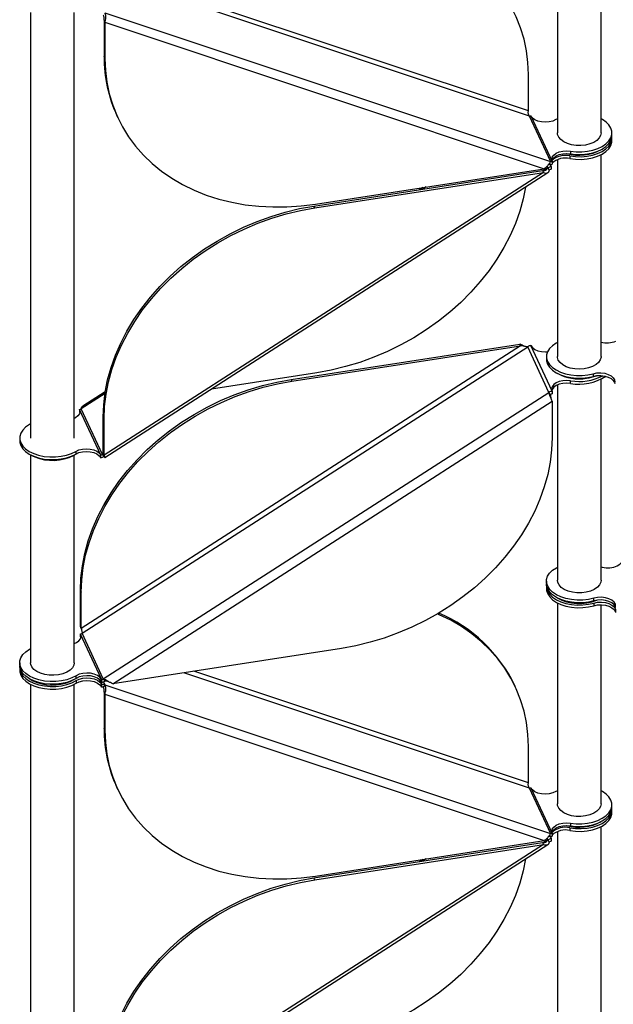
# Model space of a CAD drawing. Header units: millimetres. Extents: x 5 to 415, y 2 to 292.
# Tile 66 of 82: x 266 to 277, y 214 to 232. Entities that reach past the tile are written whole.
import ezdxf

# ---------------------------------------------------------------- set-up
doc = ezdxf.new("R2010")
doc.units = ezdxf.units.MM

msp = doc.modelspace()

# ---------------------------------------------------------------- linework, layer by layer
at = {"color": 7, "linetype": 'Continuous', "lineweight": 25}
for p, q in [((275.6535, 234.0268), (275.6535, 230.3269)), ((276.4535, 230.3269), (276.4535, 233.9921)), ((268.8129, 232.7491), (275.1372, 230.64)), ((275.1217, 230.73), (268.9868, 232.7759)), ((265.9937, 232.534), (265.9937, 224.737)), ((266.7937, 224.737), (266.7937, 232.534)), ((267.3546, 232.5283), (275.5251, 229.8035)), ((267.3411, 232.3913), (267.3566, 232.3579)), ((267.3411, 232.3913), (267.3411, 231.7266)), ((267.3566, 232.3579), (275.4112, 229.6718)), ((267.3566, 232.3579), (267.3566, 231.6931)), ((267.3566, 231.6931), (267.3411, 231.7266)), ((275.1217, 230.73), (275.1217, 231.3948)), ((267.5762, 230.641), (267.5917, 230.6075)), ((275.1372, 230.64), (275.5251, 229.8035)), ((275.1662, 230.6379), (275.5541, 229.8014)), ((275.6535, 230.585), (275.6264, 230.5701)), ((276.6535, 230.2778), (276.6535, 230.3268)), ((276.6535, 230.1881), (276.6535, 230.2371)), ((275.894, 229.9929), (275.894, 229.9439)), ((275.5541, 229.8014), (275.5541, 229.7524)), ((275.6535, 229.8374), (275.6535, 226.2299)), ((275.8816, 229.9052), (275.8816, 229.8562)), ((276.4535, 226.2299), (276.4535, 229.9299)), ((271.1895, 228.9881), (275.3802, 229.6358)), ((271.2206, 229.0241), (275.4112, 229.6718)), ((275.3802, 229.6358), (275.3957, 229.6023)), ((275.4806, 229.6872), (275.4041, 229.638)), ((275.4806, 229.6872), (275.4655, 229.7196)), ((275.5095, 229.6492), (275.4806, 229.6872)), ((275.4961, 229.7566), (275.4973, 229.7585)), ((275.5359, 229.7149), (275.5189, 229.7516)), ((275.5359, 229.7149), (275.5278, 229.7531)), ((275.5359, 229.7149), (275.5385, 229.7092)), ((275.5385, 229.7092), (275.5385, 229.6603)), ((275.3957, 229.6023), (267.3411, 224.4266)), ((267.358, 224.3818), (275.4802, 229.6009)), ((271.205, 228.9547), (275.3957, 229.6023)), ((273.1858, 229.3279), (273.1219, 229.2868)), ((273.2463, 229.3372), (273.1824, 229.2961)), ((271.205, 228.9547), (271.1895, 228.9881)), ((274.9768, 226.4262), (266.9222, 221.2505)), ((266.9377, 221.1605), (275.1082, 226.4106)), ((270.7706, 225.812), (274.9612, 226.4596)), ((270.7861, 225.7785), (274.9768, 226.4262)), ((274.9768, 226.4262), (274.9612, 226.4596)), ((275.4961, 225.5742), (275.1082, 226.4106)), ((275.5541, 225.5962), (275.1662, 226.4327)), ((275.4535, 226.2299), (275.4535, 226.1809)), ((271.2422, 225.9345), (269.3098, 225.6359)), ((276.3109, 225.917), (276.3109, 225.868)), ((270.7706, 225.812), (270.7861, 225.7785)), ((275.6535, 225.7117), (275.6535, 222.1329)), ((275.894, 225.7388), (275.894, 225.7877)), ((276.4535, 222.1329), (276.4535, 225.8145)), ((267.3582, 225.5537), (266.9222, 225.2735)), ((267.3634, 225.5865), (266.9515, 225.3218)), ((267.3256, 220.324), (275.4961, 225.5742)), ((275.5251, 225.5362), (275.4961, 225.5742)), ((275.5541, 225.5962), (275.5541, 225.5473)), ((267.5015, 220.237), (275.5561, 225.4127)), ((275.5561, 225.4127), (275.5561, 224.748)), ((267.2811, 224.426), (266.8932, 225.2624)), ((266.8932, 225.2624), (266.8932, 225.2134)), ((266.8932, 225.2134), (266.8981, 225.1995)), ((267.3101, 224.437), (266.9222, 225.2735)), ((267.3411, 225.0914), (267.3256, 225.1248)), ((267.3256, 224.4601), (267.3256, 225.1248)), ((267.3411, 224.4266), (267.3411, 225.0914)), ((265.7937, 224.737), (265.7937, 224.688)), ((265.9937, 224.4293), (265.9937, 220.6216)), ((266.7937, 220.6216), (266.7937, 224.4293)), ((266.8209, 224.4938), (266.8209, 224.4448)), ((267.2811, 224.377), (267.2811, 224.426)), ((267.3275, 224.4482), (267.3101, 224.437)), ((267.3101, 224.437), (267.339, 224.399)), ((267.3256, 224.4601), (267.3411, 224.4266)), ((267.339, 224.399), (267.3524, 224.385)), ((275.4535, 222.1145), (275.4535, 222.0655)), ((266.9066, 221.9487), (266.9222, 221.9152)), ((266.9066, 221.284), (266.9066, 221.9487)), ((266.9222, 221.2505), (266.9222, 221.9152)), ((275.4535, 222.0246), (275.4535, 221.9756)), ((275.6535, 221.7175), (275.6535, 218.0359)), ((276.3225, 221.7559), (276.3225, 221.8049)), ((276.3225, 221.715), (276.3225, 221.666)), ((276.4535, 218.0359), (276.4535, 221.6828)), ((266.9222, 221.2505), (266.9066, 221.284)), ((266.9066, 221.284), (266.9118, 221.2725)), ((266.9087, 221.1494), (266.9113, 221.1438)), ((266.9087, 221.1004), (266.9087, 221.1494)), ((267.294, 220.3186), (266.9113, 221.1438)), ((266.9113, 221.0948), (266.9113, 221.1438)), ((267.3256, 220.324), (266.9377, 221.1605)), ((266.9087, 221.1004), (266.9113, 221.0948)), ((266.9161, 221.0811), (266.9113, 221.0948)), ((271.6922, 220.8847), (267.5015, 220.237)), ((265.7937, 220.6216), (265.7937, 220.5726)), ((265.7937, 220.5318), (265.7937, 220.4828)), ((268.8129, 220.4397), (275.1372, 218.3306)), ((275.1217, 218.4207), (268.9868, 220.4666)), ((266.8298, 220.3347), (266.8298, 220.3837)), ((266.8298, 220.2939), (266.8298, 220.2449)), ((267.2521, 220.3191), (267.294, 220.2287)), ((267.294, 220.3186), (267.294, 220.2696)), ((267.294, 220.3186), (267.2966, 220.3129)), ((267.294, 220.2696), (267.2966, 220.264)), ((267.2966, 220.264), (267.2966, 220.3129)), ((267.3256, 220.324), (267.3546, 220.286)), ((267.3295, 220.2731), (267.3546, 220.2189)), ((265.9937, 220.2246), (265.9937, 212.4277)), ((266.7937, 212.4277), (266.7937, 220.2246)), ((267.294, 220.2287), (267.294, 220.1797)), ((267.2966, 220.2231), (267.294, 220.2287)), ((267.2966, 220.1741), (267.294, 220.1797)), ((267.2966, 220.2231), (267.2966, 220.1741)), ((267.3546, 220.2189), (267.3256, 220.172)), ((267.3411, 220.082), (267.3566, 220.0485)), ((267.3411, 220.082), (267.3411, 219.4173)), ((267.3546, 220.2189), (275.5251, 217.4942)), ((274.8865, 220.171), (274.871, 220.2045)), ((267.3566, 220.0485), (275.4112, 217.3624)), ((267.3566, 220.0485), (267.3566, 219.3838)), ((267.3566, 219.3838), (267.3411, 219.4173)), ((275.1217, 218.4207), (275.1217, 219.0854)), ((267.5762, 218.3316), (267.5917, 218.2981)), ((275.1372, 218.3306), (275.5251, 217.4942)), ((275.1662, 218.3286), (275.5541, 217.4921)), ((275.6535, 218.2757), (275.6264, 218.2607)), ((276.6535, 217.9685), (276.6535, 218.0175)), ((276.6535, 217.8787), (276.6535, 217.9277)), ((275.6535, 217.5281), (275.6535, 213.9389)), ((275.8816, 217.5958), (275.8816, 217.5469)), ((275.894, 217.6836), (275.894, 217.6346)), ((276.4535, 213.9389), (276.4535, 217.6205)), ((271.2206, 216.7148), (275.4112, 217.3624)), ((275.4806, 217.3778), (275.4041, 217.3287)), ((275.4806, 217.3778), (275.4655, 217.4103)), ((275.5095, 217.3399), (275.4806, 217.3778)), ((275.4961, 217.4473), (275.4973, 217.4492)), ((275.5359, 217.4055), (275.5189, 217.4423)), ((275.5359, 217.4055), (275.5278, 217.4437)), ((275.5359, 217.4055), (275.5385, 217.3999)), ((275.5385, 217.3999), (275.5385, 217.3509)), ((275.5541, 217.4921), (275.5541, 217.4431)), ((275.3957, 217.293), (267.3411, 212.1173)), ((267.358, 212.0724), (275.4802, 217.2915)), ((271.1895, 216.6788), (275.3802, 217.3264)), ((271.205, 216.6453), (275.3957, 217.293)), ((275.3802, 217.3264), (275.3957, 217.293)), ((273.1858, 217.0185), (273.1219, 216.9774)), ((273.2463, 217.0278), (273.1824, 216.9868)), ((271.205, 216.6453), (271.1895, 216.6788))]:
    msp.add_line(p, q, dxfattribs=at)
at = {"color": 7, "linetype": 'Continuous', "lineweight": 25, "flags": 128}
for points in [[(275.1217, 231.3948), (275.1127, 231.6162), (275.0857, 231.8339), (275.0408, 232.0468), (274.9784, 232.2538), (274.8986, 232.454), (274.8018, 232.6466), (274.6885, 232.8304), (274.5591, 233.0049), (274.4144, 233.169), (274.255, 233.3221), (274.0816, 233.4634), (273.8951, 233.5922), (273.6962, 233.7081), (273.486, 233.8103), (273.4527, 233.8248)], [(267.3566, 231.6931), (267.3656, 231.4716), (267.3926, 231.254), (267.4374, 231.0411), (267.4999, 230.8341), (267.5797, 230.6339), (267.6765, 230.4413), (267.7898, 230.2574), (267.9191, 230.083), (268.0638, 229.9189), (268.2233, 229.7658), (268.3966, 229.6245), (268.5832, 229.4957), (268.7821, 229.3798), (268.9923, 229.2776), (269.2129, 229.1894), (269.4429, 229.1156), (269.6812, 229.0566), (269.9266, 229.0127), (270.1781, 228.9841), (270.4344, 228.971), (270.6944, 228.9732), (270.9569, 228.991), (271.2206, 229.0241)], [(275.6264, 230.5701), (275.57, 230.5447), (275.5042, 230.5286), (275.4335, 230.5228), (275.3625, 230.5277), (275.2962, 230.543), (275.2389, 230.5677), (275.1946, 230.6001), (275.1662, 230.6379)], [(275.894, 229.9929), (275.9972, 229.982), (276.1021, 229.9816), (276.2056, 229.9918), (276.3044, 230.0122), (276.3955, 230.0422), (276.4762, 230.081), (276.5439, 230.1273), (276.5967, 230.1796), (276.6328, 230.2365), (276.6512, 230.2962), (276.6513, 230.3567), (276.6331, 230.4164), (276.5972, 230.4733), (276.5447, 230.5258), (276.4771, 230.5721), (276.4535, 230.585)], [(276.1686, 230.1057), (276.0835, 230.0966), (275.9971, 230.0982), (275.9133, 230.1106), (275.836, 230.1331), (275.769, 230.1646), (275.7152, 230.2037), (275.6772, 230.2486), (275.6569, 230.2971), (275.6535, 230.3269)], [(275.8816, 229.9052), (275.9855, 229.8929), (276.0914, 229.8914), (276.1962, 229.9006), (276.2966, 229.9204), (276.3893, 229.95), (276.4716, 229.9886), (276.5408, 230.035), (276.5948, 230.0876), (276.6319, 230.1449), (276.651, 230.2051), (276.6525, 230.2574)], [(275.8816, 229.8562), (275.9855, 229.8439), (276.0914, 229.8424), (276.1962, 229.8516), (276.2966, 229.8714), (276.3893, 229.901), (276.4716, 229.9396), (276.5408, 229.986), (276.5948, 230.0386), (276.6319, 230.0959), (276.651, 230.1561), (276.6535, 230.1881)], [(275.894, 229.9439), (275.9972, 229.933), (276.1021, 229.9326), (276.2056, 229.9428), (276.3044, 229.9632), (276.3955, 229.9932), (276.4762, 230.032), (276.5439, 230.0783), (276.5967, 230.1306), (276.6328, 230.1875), (276.6512, 230.2472), (276.6535, 230.2778)], [(276.4535, 230.3269), (276.4459, 230.2819), (276.42, 230.2343), (276.377, 230.191), (276.3188, 230.154), (276.2483, 230.1251), (276.1686, 230.1057)], [(275.5541, 229.8014), (275.5459, 229.8424), (275.5563, 229.8832), (275.5846, 229.9211), (275.6288, 229.9535), (275.686, 229.9782), (275.7523, 229.9936), (275.8232, 229.9986), (275.894, 229.9929)], [(275.5492, 229.8154), (275.5563, 229.8342), (275.5846, 229.8721), (275.6288, 229.9045), (275.686, 229.9292), (275.7523, 229.9446), (275.8232, 229.9496), (275.894, 229.9439)], [(275.5311, 229.7286), (275.5388, 229.7484), (275.5401, 229.751)], [(275.0683, 229.3362), (275.0253, 229.1208), (274.9628, 228.8945), (274.883, 228.6696), (274.7862, 228.4472), (274.6729, 228.2282), (274.5436, 228.0139), (274.3989, 227.805), (274.2395, 227.6027), (274.0661, 227.4078), (273.8795, 227.2213), (273.6807, 227.044), (273.4705, 226.8767), (273.2498, 226.7203), (273.0199, 226.5754), (272.7816, 226.4428), (272.5361, 226.3231), (272.2847, 226.2168), (272.0283, 226.1243), (271.7683, 226.0463), (271.5059, 225.9829), (271.2422, 225.9345)], [(267.3256, 225.1248), (267.3346, 225.3491), (267.3616, 225.5751), (267.4064, 225.8018), (267.4689, 226.0282), (267.5487, 226.2531), (267.6455, 226.4755), (267.7588, 226.6944), (267.8881, 226.9088), (268.0328, 227.1177), (268.1922, 227.32), (268.3656, 227.5149), (268.5522, 227.7014), (268.751, 227.8787), (268.9612, 228.046), (269.1819, 228.2024), (269.4118, 228.3472), (269.6501, 228.4798), (269.8956, 228.5996), (270.147, 228.7059), (270.4034, 228.7983), (270.6634, 228.8764), (270.9258, 228.9398), (271.1895, 228.9881)], [(267.3411, 225.0914), (267.3501, 225.3157), (267.3771, 225.5417), (267.4219, 225.7684), (267.4844, 225.9947), (267.5642, 226.2196), (267.661, 226.4421), (267.7743, 226.661), (267.9036, 226.8754), (268.0483, 227.0842), (268.2077, 227.2865), (268.3811, 227.4814), (268.5677, 227.668), (268.7665, 227.8453), (268.9768, 228.0125), (269.1974, 228.1689), (269.4274, 228.3138), (269.6656, 228.4464), (269.9111, 228.5661), (270.1625, 228.6725), (270.4189, 228.7649), (270.6789, 228.843), (270.9413, 228.9063), (271.205, 228.9547)], [(275.1662, 226.4327), (275.1946, 226.3949), (275.2389, 226.3625), (275.2962, 226.3379), (275.3625, 226.3225), (275.4335, 226.3176), (275.474, 226.3196)], [(275.6535, 226.4881), (275.6303, 226.4754), (275.5627, 226.4291), (275.5101, 226.3767), (275.4741, 226.3198), (275.4558, 226.2601), (275.4558, 226.1996), (275.4741, 226.1399), (275.5102, 226.083), (275.5628, 226.0306), (275.6305, 225.9843), (275.7111, 225.9455), (275.8021, 225.9154), (275.9009, 225.8949), (276.0043, 225.8847), (276.1093, 225.885), (276.2125, 225.8959), (276.3109, 225.917)], [(275.8148, 226.0446), (275.7514, 226.0786), (275.7021, 226.1196), (275.6693, 226.1658), (275.6544, 226.215), (275.6535, 226.2299)], [(276.4535, 226.2299), (276.4532, 226.2198), (276.4401, 226.1705), (276.4089, 226.1239), (276.3611, 226.0823), (276.2989, 226.0475), (276.2253, 226.0213), (276.1436, 226.0049), (276.0577, 225.999), (275.9716, 226.0039), (275.8894, 226.0193), (275.8148, 226.0446)], [(275.4535, 226.1809), (275.4558, 226.1506), (275.4741, 226.0909), (275.5102, 226.034), (275.5628, 225.9816), (275.6305, 225.9353), (275.7111, 225.8965), (275.8021, 225.8664), (275.9009, 225.8459), (276.0043, 225.8357), (276.1093, 225.836), (276.2125, 225.8469), (276.3109, 225.868)], [(276.3109, 225.917), (276.3789, 225.9297), (276.4502, 225.9319), (276.5202, 225.9233), (276.5839, 225.9047), (276.6372, 225.8772), (276.6764, 225.8427), (276.6989, 225.8036), (276.7032, 225.7624)], [(276.3109, 225.868), (276.3789, 225.8807), (276.4502, 225.8829), (276.5202, 225.8743), (276.5839, 225.8557), (276.6372, 225.8282), (276.6764, 225.7937), (276.6989, 225.7546), (276.7032, 225.7358)], [(266.9066, 221.9487), (266.9157, 222.173), (266.9426, 222.399), (266.9875, 222.6257), (267.0499, 222.852), (267.1297, 223.0769), (267.2265, 223.2994), (267.3399, 223.5183), (267.4692, 223.7327), (267.6139, 223.9415), (267.7733, 224.1439), (267.9467, 224.3387), (268.1332, 224.5253), (268.3321, 224.7026), (268.5423, 224.8698), (268.7629, 225.0262), (268.9929, 225.1711), (269.2312, 225.3037), (269.4766, 225.4234), (269.7281, 225.5298), (269.9844, 225.6222), (270.2444, 225.7003), (270.5069, 225.7636), (270.7706, 225.812)], [(266.9222, 221.9152), (266.9312, 222.1395), (266.9582, 222.3655), (267.003, 222.5922), (267.0654, 222.8186), (267.1453, 223.0435), (267.2421, 223.2659), (267.3554, 223.4848), (267.4847, 223.6992), (267.6294, 223.9081), (267.7888, 224.1104), (267.9622, 224.3053), (268.1488, 224.4918), (268.3476, 224.6691), (268.5578, 224.8364), (268.7785, 224.9928), (269.0084, 225.1376), (269.2467, 225.2702), (269.4921, 225.39), (269.7436, 225.4963), (270, 225.5887), (270.26, 225.6668), (270.5224, 225.7302), (270.7861, 225.7785)], [(275.894, 225.7877), (275.8232, 225.7935), (275.7523, 225.7884), (275.686, 225.7731), (275.6288, 225.7483), (275.5846, 225.7159), (275.5563, 225.678), (275.5459, 225.6372), (275.5541, 225.5962)], [(275.894, 225.7388), (275.8232, 225.7445), (275.7523, 225.7395), (275.686, 225.7241), (275.6288, 225.6993), (275.5846, 225.6669), (275.5563, 225.629), (275.5492, 225.6102)], [(266.8932, 225.2624), (266.9013, 225.2214), (266.8909, 225.1806), (266.8627, 225.1427), (266.8184, 225.1103), (266.7937, 225.098)], [(265.9937, 224.9952), (265.971, 224.9829), (265.9033, 224.9366), (265.8506, 224.8842), (265.8145, 224.8273), (265.7961, 224.7677), (265.7959, 224.7071), (265.8141, 224.6475), (265.85, 224.5905), (265.9025, 224.5381), (265.9701, 224.4917), (266.0506, 224.4529), (266.1416, 224.4227), (266.2403, 224.4022), (266.3437, 224.3919), (266.4487, 224.3921), (266.5519, 224.4029), (266.6504, 224.4239), (266.7409, 224.4545), (266.8209, 224.4938), (266.8209, 224.4938)], [(275.5561, 224.748), (275.5471, 224.5237), (275.5201, 224.2977), (275.4753, 224.071), (275.4128, 223.8446), (275.333, 223.6197), (275.2362, 223.3973), (275.1229, 223.1784), (274.9936, 222.964), (274.8489, 222.7552), (274.6895, 222.5528), (274.5161, 222.3579), (274.3295, 222.1714), (274.1307, 221.9941), (273.9204, 221.8268), (273.6998, 221.6704), (273.4698, 221.5256), (273.2316, 221.393), (272.9861, 221.2732), (272.7347, 221.1669), (272.4783, 221.0745), (272.2183, 220.9964), (271.9559, 220.933), (271.6922, 220.8847)], [(265.7937, 224.688), (265.7959, 224.6581), (265.8141, 224.5985), (265.85, 224.5415), (265.9025, 224.4891), (265.9701, 224.4427), (266.0506, 224.4039), (266.1416, 224.3737), (266.2403, 224.3532), (266.3437, 224.3429), (266.4487, 224.3431), (266.5519, 224.3539), (266.6504, 224.375), (266.7409, 224.4056), (266.8209, 224.4448)], [(266.7012, 224.3839), (266.7777, 224.4199), (266.7996, 224.4329)], [(266.8209, 224.4938), (266.8772, 224.5192), (266.943, 224.5353), (267.0138, 224.5411), (267.0847, 224.5361), (267.1511, 224.5208), (267.2083, 224.4962), (267.2527, 224.4638), (267.2811, 224.426)], [(266.8209, 224.4448), (266.8772, 224.4702), (266.943, 224.4863), (267.0138, 224.4921), (267.0847, 224.4871), (267.1511, 224.4718), (267.2083, 224.4472), (267.2527, 224.4148), (267.2811, 224.377)], [(276.4535, 222.3776), (276.4747, 222.3721), (276.5447, 222.362), (276.6168, 222.3628), (276.6861, 222.3744), (276.7478, 222.3959), (276.7977, 222.426), (276.8323, 222.4625), (276.8493, 222.503)], [(276.3225, 221.8049), (276.2239, 221.7824), (276.12, 221.7702), (276.014, 221.7689), (275.9092, 221.7783), (275.809, 221.7982), (275.7164, 221.828), (275.6343, 221.8667), (275.5653, 221.9132), (275.5115, 221.9659), (275.4747, 222.0233), (275.4559, 222.0835), (275.4558, 222.1447), (275.4744, 222.205), (275.511, 222.2624), (275.5646, 222.3152), (275.6334, 222.3618), (275.6535, 222.3727)], [(276.3225, 221.7559), (276.2239, 221.7334), (276.12, 221.7213), (276.014, 221.7199), (275.9092, 221.7293), (275.809, 221.7492), (275.7164, 221.779), (275.6343, 221.8177), (275.5653, 221.8642), (275.5115, 221.9169), (275.4747, 221.9743), (275.4559, 222.0345), (275.4535, 222.0655)], [(275.4546, 222.0451), (275.4559, 221.9937), (275.4747, 221.9334), (275.5115, 221.8761), (275.5653, 221.8233), (275.6343, 221.7769), (275.7164, 221.7381), (275.809, 221.7083), (275.9092, 221.6884), (276.014, 221.679), (276.12, 221.6804), (276.2239, 221.6925), (276.3225, 221.715)], [(276.0123, 221.9032), (275.9277, 221.9137), (275.849, 221.9344), (275.7799, 221.9644), (275.7236, 222.0023), (275.6827, 222.0463), (275.6591, 222.0944), (275.6535, 222.1329)], [(276.4535, 222.1329), (276.4486, 222.0967), (276.4259, 222.0485), (276.3857, 222.0042), (276.3301, 221.966), (276.2615, 221.9356), (276.1832, 221.9144), (276.0988, 221.9034), (276.0123, 221.9032)], [(275.4535, 221.9756), (275.4559, 221.9447), (275.4747, 221.8845), (275.5115, 221.8271), (275.5653, 221.7743), (275.6343, 221.7279), (275.7164, 221.6891), (275.809, 221.6593), (275.9092, 221.6394), (276.014, 221.63), (276.12, 221.6314), (276.2239, 221.6435), (276.3225, 221.666)], [(276.7201, 221.652), (276.7156, 221.6935), (276.6925, 221.733), (276.6524, 221.7676), (276.5982, 221.7951), (276.5334, 221.8134), (276.4626, 221.8214), (276.3906, 221.8185), (276.3225, 221.8049)], [(276.7192, 221.6307), (276.7156, 221.6446), (276.6925, 221.684), (276.6524, 221.7186), (276.5982, 221.7461), (276.5334, 221.7644), (276.4626, 221.7724), (276.3906, 221.7695), (276.3225, 221.7559)], [(276.3225, 221.715), (276.3906, 221.7286), (276.4626, 221.7315), (276.5334, 221.7236), (276.5982, 221.7052), (276.6524, 221.6778), (276.6925, 221.6431), (276.7156, 221.6037), (276.7201, 221.5621)], [(276.3225, 221.666), (276.3906, 221.6796), (276.4626, 221.6825), (276.5334, 221.6746), (276.5982, 221.6562), (276.6524, 221.6288), (276.6925, 221.5942), (276.7156, 221.5547), (276.7192, 221.5408)], [(275.1217, 219.0854), (275.1127, 219.3069), (275.0857, 219.5246), (275.0408, 219.7374), (274.9784, 219.9445), (274.8986, 220.1447), (274.8018, 220.3372), (274.6885, 220.5211), (274.5591, 220.6955), (274.4144, 220.8596), (274.255, 221.0127), (274.0816, 221.154), (273.8951, 221.2829), (273.6962, 221.3987), (273.486, 221.501), (273.4527, 221.5155)], [(266.7937, 220.9722), (266.8342, 220.9907), (266.8794, 221.0231), (266.9085, 221.0613), (266.9193, 221.1024), (266.9113, 221.1438)], [(266.8298, 220.3837), (266.7505, 220.3431), (266.66, 220.3112), (266.5612, 220.289), (266.4572, 220.2772), (266.3512, 220.2761), (266.2466, 220.2858), (266.1465, 220.306), (266.0541, 220.3361), (265.9724, 220.375), (265.9038, 220.4217), (265.8505, 220.4746), (265.8141, 220.532), (265.7958, 220.5923), (265.7962, 220.6535), (265.8153, 220.7137), (265.8524, 220.7711), (265.9064, 220.8237), (265.9756, 220.8701), (265.9937, 220.8798)], [(266.7937, 220.6216), (266.7859, 220.5762), (266.7598, 220.5286), (266.7166, 220.4854), (266.6583, 220.4485), (266.5877, 220.4197), (266.5079, 220.4003), (266.4229, 220.3913), (266.3364, 220.3931), (266.2527, 220.4055), (266.1755, 220.4281), (266.1085, 220.4597), (266.0549, 220.4989), (266.0171, 220.5438), (265.9969, 220.5923), (265.9937, 220.6216)], [(266.8298, 220.3347), (266.7505, 220.2942), (266.66, 220.2622), (266.5612, 220.24), (266.4572, 220.2282), (266.3512, 220.2271), (266.2466, 220.2368), (266.1465, 220.257), (266.0541, 220.2871), (265.9724, 220.326), (265.9038, 220.3727), (265.8505, 220.4256), (265.8141, 220.4831), (265.7958, 220.5433), (265.7937, 220.5726)], [(265.7937, 220.4828), (265.7958, 220.4535), (265.8141, 220.3932), (265.8505, 220.3357), (265.9038, 220.2828), (265.9724, 220.2362), (266.0541, 220.1972), (266.1465, 220.1672), (266.2466, 220.147), (266.3512, 220.1373), (266.4572, 220.1383), (266.5612, 220.1502), (266.66, 220.1724), (266.7505, 220.2043), (266.8298, 220.2449)], [(265.7947, 220.5522), (265.7958, 220.5025), (265.8141, 220.4422), (265.8505, 220.3847), (265.9038, 220.3318), (265.9724, 220.2852), (266.0541, 220.2462), (266.1465, 220.2162), (266.2466, 220.196), (266.3512, 220.1863), (266.4572, 220.1873), (266.5612, 220.1992), (266.66, 220.2214), (266.7505, 220.2533), (266.8298, 220.2939)], [(267.294, 220.3186), (267.2651, 220.3567), (267.2201, 220.3893), (267.1619, 220.4139), (267.0947, 220.429), (267.023, 220.4334), (266.9517, 220.4269), (266.8858, 220.41), (266.8298, 220.3837)], [(265.9874, 220.3177), (266.0325, 220.2923), (266.1124, 220.2589)], [(267.294, 220.2696), (267.2651, 220.3077), (267.2201, 220.3403), (267.1619, 220.3649), (267.0947, 220.38), (267.023, 220.3844), (266.9517, 220.378), (266.8858, 220.361), (266.8298, 220.3347)], [(266.8298, 220.2939), (266.8858, 220.3201), (266.9517, 220.3371), (267.023, 220.3436), (267.0947, 220.3391), (267.1619, 220.324), (267.2201, 220.2994), (267.2651, 220.2669), (267.294, 220.2287)], [(266.8298, 220.2449), (266.8858, 220.2711), (266.9517, 220.2881), (267.023, 220.2946), (267.0947, 220.2901), (267.1619, 220.2751), (267.2201, 220.2504), (267.2651, 220.2179), (267.294, 220.1797)], [(267.3566, 219.3838), (267.3656, 219.1623), (267.3926, 218.9446), (267.4374, 218.7318), (267.4999, 218.5247), (267.5797, 218.3245), (267.6765, 218.132), (267.7898, 217.9481), (267.9191, 217.7737), (268.0638, 217.6096), (268.2233, 217.4565), (268.3966, 217.3152), (268.5832, 217.1863), (268.7821, 217.0705), (268.9923, 216.9682), (269.2129, 216.88), (269.4429, 216.8062), (269.6812, 216.7473), (269.9266, 216.7034), (270.1781, 216.6748), (270.4344, 216.6616), (270.6944, 216.6639), (270.9569, 216.6816), (271.2206, 216.7148)], [(275.6264, 218.2607), (275.57, 218.2354), (275.5042, 218.2192), (275.4335, 218.2134), (275.3625, 218.2184), (275.2962, 218.2337), (275.2389, 218.2583), (275.1946, 218.2907), (275.1662, 218.3286)], [(275.894, 217.6836), (275.9972, 217.6726), (276.1021, 217.6722), (276.2056, 217.6824), (276.3044, 217.7028), (276.3955, 217.7329), (276.4762, 217.7716), (276.5439, 217.8179), (276.5967, 217.8703), (276.6328, 217.9272), (276.6512, 217.9868), (276.6513, 218.0474), (276.6331, 218.1071), (276.5972, 218.164), (276.5447, 218.2164), (276.4771, 218.2628), (276.4535, 218.2757)], [(276.1686, 217.8147), (276.0835, 217.8056), (275.9971, 217.8073), (275.9133, 217.8196), (275.836, 217.8421), (275.769, 217.8736), (275.7152, 217.9127), (275.6772, 217.9576), (275.6569, 218.0061), (275.6535, 218.0359)], [(275.8816, 217.5958), (275.9855, 217.5836), (276.0914, 217.582), (276.1962, 217.5913), (276.2966, 217.611), (276.3893, 217.6407), (276.4716, 217.6792), (276.5408, 217.7256), (276.5948, 217.7783), (276.6319, 217.8356), (276.651, 217.8958), (276.6525, 217.9481)], [(275.894, 217.6346), (275.9972, 217.6236), (276.1021, 217.6233), (276.2056, 217.6334), (276.3044, 217.6538), (276.3955, 217.6839), (276.4762, 217.7226), (276.5439, 217.7689), (276.5967, 217.8213), (276.6328, 217.8782), (276.6512, 217.9378), (276.6535, 217.9685)], [(276.4535, 218.0359), (276.4459, 217.991), (276.42, 217.9433), (276.377, 217.9), (276.3188, 217.863), (276.2483, 217.8342), (276.1686, 217.8147)], [(275.8816, 217.5469), (275.9855, 217.5346), (276.0914, 217.533), (276.1962, 217.5423), (276.2966, 217.562), (276.3893, 217.5917), (276.4716, 217.6303), (276.5408, 217.6766), (276.5948, 217.7293), (276.6319, 217.7866), (276.651, 217.8468), (276.6535, 217.8787)], [(275.5541, 217.4921), (275.5459, 217.5331), (275.5563, 217.5739), (275.5846, 217.6118), (275.6288, 217.6442), (275.686, 217.6689), (275.7523, 217.6843), (275.8232, 217.6893), (275.894, 217.6836)], [(275.5488, 217.5045), (275.5563, 217.5249), (275.5846, 217.5628), (275.6288, 217.5952), (275.686, 217.6199), (275.7523, 217.6353), (275.8232, 217.6403), (275.894, 217.6346)], [(275.5311, 217.4193), (275.5388, 217.4391), (275.5401, 217.4416)], [(275.0683, 217.0268), (275.0253, 216.8115), (274.9628, 216.5851), (274.883, 216.3602), (274.7862, 216.1378), (274.6729, 215.9189), (274.5436, 215.7045), (274.3989, 215.4957), (274.2395, 215.2933), (274.0661, 215.0984), (273.8795, 214.9119), (273.6807, 214.7346), (273.4705, 214.5674), (273.2498, 214.4109), (273.0199, 214.2661), (272.7816, 214.1335), (272.5361, 214.0137), (272.2847, 213.9074), (272.0283, 213.815), (271.7683, 213.7369), (271.5059, 213.6735), (271.2422, 213.6252)], [(267.3256, 212.8155), (267.3346, 213.0398), (267.3616, 213.2658), (267.4064, 213.4925), (267.4689, 213.7188), (267.5487, 213.9437), (267.6455, 214.1662), (267.7588, 214.3851), (267.8881, 214.5995), (268.0328, 214.8083), (268.1922, 215.0107), (268.3656, 215.2055), (268.5522, 215.3921), (268.751, 215.5694), (268.9612, 215.7366), (269.1819, 215.893), (269.4118, 216.0379), (269.6501, 216.1705), (269.8956, 216.2902), (270.147, 216.3966), (270.4034, 216.489), (270.6634, 216.5671), (270.9258, 216.6304), (271.1895, 216.6788)], [(267.3411, 212.782), (267.3501, 213.0063), (267.3771, 213.2323), (267.4219, 213.459), (267.4844, 213.6854), (267.5642, 213.9103), (267.661, 214.1327), (267.7743, 214.3516), (267.9036, 214.566), (268.0483, 214.7749), (268.2077, 214.9772), (268.3811, 215.1721), (268.5677, 215.3586), (268.7665, 215.5359), (268.9768, 215.7032), (269.1974, 215.8596), (269.4274, 216.0044), (269.6656, 216.137), (269.9111, 216.2568), (270.1625, 216.3631), (270.4189, 216.4555), (270.6789, 216.5336), (270.9413, 216.597), (271.205, 216.6453)]]:
    msp.add_lwpolyline(points, dxfattribs=at)
at = {"color": 7, "linetype": 'Continuous', "lineweight": 25}
for centre, radius, start, end in [((269.9067, 231.714), 2.5656, 179.71819, 204.72316), ((275.156, 230.6991), 0.062, 252.33524, 279.43387), ((276.0503, 230.7673), 0.8495, 254.25154, 298.75953), ((275.5439, 229.8626), 0.062, 252.33524, 279.43387), ((275.7947, 229.5699), 0.3464, 75.45907, 135.23484), ((275.7951, 229.5141), 0.3529, 75.81198, 133.09571), ((275.5619, 229.5607), 0.1503, 98.95379, 122.76388), ((275.5337, 229.8748), 0.124, 252.33524, 279.43387), ((275.5502, 229.586), 0.0752, 98.95379, 122.76388), ((275.1896, 226.2842), 0.1503, 98.95379, 122.76388), ((276.5598, 226.9271), 0.4447, 256.17341, 291.69941), ((276.0502, 226.6437), 0.8231, 240.71671, 279.53085), ((276.055, 226.6877), 0.9142, 259.85401, 297.96107), ((276.0553, 226.601), 0.8772, 259.40486, 303.53809), ((276.0835, 226.5947), 0.7696, 277.69452, 291.64791), ((275.5775, 225.4477), 0.1503, 98.95379, 122.76388), ((275.5658, 225.473), 0.0752, 98.95379, 122.76388), ((266.8815, 225.3367), 0.0752, 278.95379, 302.76388), ((266.3974, 225.1791), 0.8512, 241.2363, 290.9059), ((267.2694, 224.5002), 0.0752, 278.95379, 302.76388), ((267.2577, 224.5255), 0.1503, 278.95379, 302.76388), ((276.0568, 222.5519), 0.8469, 241.07932, 292.16551), ((272.4155, 219.0207), 2.726, 25.73923, 67.04551), ((266.897, 221.2237), 0.0752, 278.95379, 302.76388), ((266.3902, 221.06), 0.8479, 250.87668, 298.89995), ((267.2849, 220.3872), 0.0752, 278.95379, 302.76388), ((267.2732, 220.4125), 0.1503, 278.95379, 302.76388), ((267.3169, 220.1008), 0.124, 72.33524, 99.43387), ((267.3068, 220.1129), 0.062, 72.33524, 99.43387), ((269.9067, 219.4046), 2.5656, 179.71819, 204.72316), ((275.156, 218.3897), 0.062, 252.33524, 279.43387), ((276.0503, 218.4579), 0.8495, 254.25154, 298.75953), ((275.7947, 217.2606), 0.3464, 75.45907, 135.23484), ((275.7951, 217.2048), 0.3529, 75.81198, 133.09571), ((275.5619, 217.2514), 0.1503, 98.95379, 122.76388), ((275.5337, 217.5654), 0.124, 252.33524, 279.43387), ((275.5502, 217.2767), 0.0752, 98.95379, 122.76388), ((275.5439, 217.5532), 0.062, 252.33524, 279.43387)]:
    msp.add_arc(centre, radius, start, end, dxfattribs=at)
for points, knots in [([(267.3566, 232.3579), (267.3608, 232.3701), (267.3691, 232.3945), (267.3748, 232.4369), (267.3735, 232.4778), (267.3659, 232.5089), (267.3576, 232.5231), (267.3546, 232.5283)], [0, 0, 0, 0, 0.21829734, 0.43660611, 0.65491491, 0.8732236, 1, 1, 1, 1]), ([(267.3411, 232.3913), (267.3422, 232.3981), (267.3443, 232.4117), (267.3437, 232.4352), (267.3393, 232.4575), (267.3324, 232.4728), (267.327, 232.4795), (267.3256, 232.4814)], [0, 0, 0, 0, 0.2289275, 0.457855, 0.686699, 0.9155428, 1, 1, 1, 1]), ([(275.1372, 230.64), (275.1335, 230.6453), (275.1261, 230.656), (275.1202, 230.6779), (275.1183, 230.701), (275.1196, 230.7187), (275.1212, 230.7276), (275.1217, 230.73)], [0, 0, 0, 0, 0.2289275, 0.457855, 0.686699, 0.9155428, 1, 1, 1, 1]), ([(275.5251, 229.8035), (275.5211, 229.7959), (275.5132, 229.7807), (275.4891, 229.7451), (275.4556, 229.7056), (275.4264, 229.6833), (275.4112, 229.6718)], [0, 0, 0, 0, 0.2453754, 0.4909149, 0.7364551, 1, 1, 1, 1]), ([(275.3802, 229.6358), (275.3939, 229.6362), (275.4215, 229.6371), (275.4545, 229.6531), (275.4722, 229.673), (275.4798, 229.6858), (275.4806, 229.6872)], [0, 0, 0, 0, 0.3201967, 0.6410914, 0.961986, 1, 1, 1, 1]), ([(275.3957, 229.6023), (275.4098, 229.5981), (275.438, 229.5897), (275.4714, 229.5935), (275.4969, 229.6114), (275.5052, 229.6363), (275.5095, 229.6492)], [0, 0, 0, 0, 0.2453754, 0.4909149, 0.7364551, 1, 1, 1, 1]), ([(275.062, 226.4103), (275.0602, 226.4113), (275.0439, 226.4202), (275.0084, 226.4403), (274.9773, 226.453), (274.9612, 226.4596)], [0, 0, 0, 0, 0.0578699, 0.512275, 1, 1, 1, 1]), ([(275.1082, 226.4106), (275.0956, 226.4112), (275.0704, 226.4124), (275.0259, 226.4212), (274.9943, 226.4256), (274.9784, 226.4261), (274.9768, 226.4262)], [0, 0, 0, 0, 0.3201967, 0.6410914, 0.961986, 1, 1, 1, 1]), ([(275.4961, 225.5742), (275.4982, 225.5643), (275.5024, 225.5445), (275.5158, 225.5067), (275.5317, 225.4676), (275.5459, 225.4353), (275.5534, 225.4188), (275.5561, 225.4127)], [0, 0, 0, 0, 0.2182973, 0.4366061, 0.6549149, 0.8732236, 1, 1, 1, 1]), ([(275.5251, 225.5362), (275.5251, 225.5303), (275.5251, 225.5185), (275.529, 225.4964), (275.5332, 225.4778), (275.5355, 225.468), (275.5362, 225.4651)], [0, 0, 0, 0, 0.29239033, 0.58478065, 0.87706437, 1, 1, 1, 1]), ([(275.5516, 225.4228), (275.5482, 225.4308), (275.5419, 225.4457), (275.5378, 225.4598), (275.536, 225.4662)], [0, 0, 0, 0, 0.5422687, 1, 1, 1, 1]), ([(266.9222, 225.2735), (266.9258, 225.2859), (266.9321, 225.3071), (266.9466, 225.3164), (266.9525, 225.3203)], [0, 0, 0, 0, 0.5882222, 1, 1, 1, 1]), ([(267.3101, 224.437), (267.3138, 224.4349), (267.3212, 224.4307), (267.327, 224.4318), (267.3289, 224.4393), (267.3276, 224.4501), (267.326, 224.458), (267.3256, 224.4601)], [0, 0, 0, 0, 0.2289275, 0.457855, 0.686699, 0.9155428, 1, 1, 1, 1]), ([(267.3577, 224.3822), (267.3579, 224.3821), (267.3601, 224.3809), (267.3571, 224.3896), (267.3504, 224.4059), (267.3436, 224.4211), (267.3411, 224.4266)], [0, 0, 0, 0, 0.0339777, 0.4083005, 0.7826231, 1, 1, 1, 1]), ([(266.9112, 221.2739), (266.9146, 221.2658), (266.9209, 221.251), (266.9249, 221.2369), (266.9268, 221.2305)], [0, 0, 0, 0, 0.5422687, 1, 1, 1, 1]), ([(266.9222, 221.2505), (266.9236, 221.2441), (266.9265, 221.2313), (266.932, 221.2086), (266.9364, 221.1863), (266.938, 221.1702), (266.9378, 221.1625), (266.9377, 221.1605)], [0, 0, 0, 0, 0.2289275, 0.457855, 0.686699, 0.9155428, 1, 1, 1, 1]), ([(267.5015, 220.237), (267.4865, 220.2432), (267.4565, 220.2555), (267.4093, 220.2815), (267.3634, 220.3076), (267.3385, 220.3184), (267.3256, 220.324)], [0, 0, 0, 0, 0.2453754, 0.4909149, 0.7364551, 1, 1, 1, 1]), ([(267.4202, 220.2787), (267.4129, 220.28), (267.3909, 220.2838), (267.3693, 220.2863), (267.356, 220.2861), (267.3546, 220.286)], [0, 0, 0, 0, 0.306659, 0.9265644, 1, 1, 1, 1]), ([(267.3411, 220.082), (267.3422, 220.0888), (267.3443, 220.1023), (267.3437, 220.1258), (267.3393, 220.1481), (267.3324, 220.1634), (267.327, 220.1702), (267.3256, 220.172)], [0, 0, 0, 0, 0.2289275, 0.457855, 0.686699, 0.9155428, 1, 1, 1, 1]), ([(267.3566, 220.0485), (267.3608, 220.0607), (267.3691, 220.0851), (267.3748, 220.1276), (267.3735, 220.1684), (267.3659, 220.1996), (267.3576, 220.2137), (267.3546, 220.2189)], [0, 0, 0, 0, 0.21829734, 0.43660611, 0.65491491, 0.8732236, 1, 1, 1, 1]), ([(275.1372, 218.3306), (275.1335, 218.336), (275.1261, 218.3467), (275.1202, 218.3685), (275.1183, 218.3916), (275.1196, 218.4094), (275.1212, 218.4183), (275.1217, 218.4207)], [0, 0, 0, 0, 0.2289275, 0.457855, 0.686699, 0.9155428, 1, 1, 1, 1]), ([(275.3802, 217.3264), (275.3939, 217.3269), (275.4215, 217.3277), (275.4545, 217.3437), (275.4722, 217.3637), (275.4798, 217.3765), (275.4806, 217.3778)], [0, 0, 0, 0, 0.3201967, 0.6410914, 0.961986, 1, 1, 1, 1]), ([(275.5251, 217.4942), (275.5211, 217.4866), (275.5132, 217.4714), (275.4891, 217.4357), (275.4556, 217.3962), (275.4264, 217.374), (275.4112, 217.3624)], [0, 0, 0, 0, 0.2453754, 0.4909149, 0.7364551, 1, 1, 1, 1]), ([(275.3957, 217.293), (275.4098, 217.2888), (275.438, 217.2803), (275.4714, 217.2842), (275.4969, 217.3021), (275.5052, 217.327), (275.5095, 217.3399)], [0, 0, 0, 0, 0.24537537, 0.49091488, 0.73645515, 1, 1, 1, 1])]:
    msp.add_open_spline(points, degree=3, knots=knots, dxfattribs=at)

doc.saveas('drawing.dxf')
